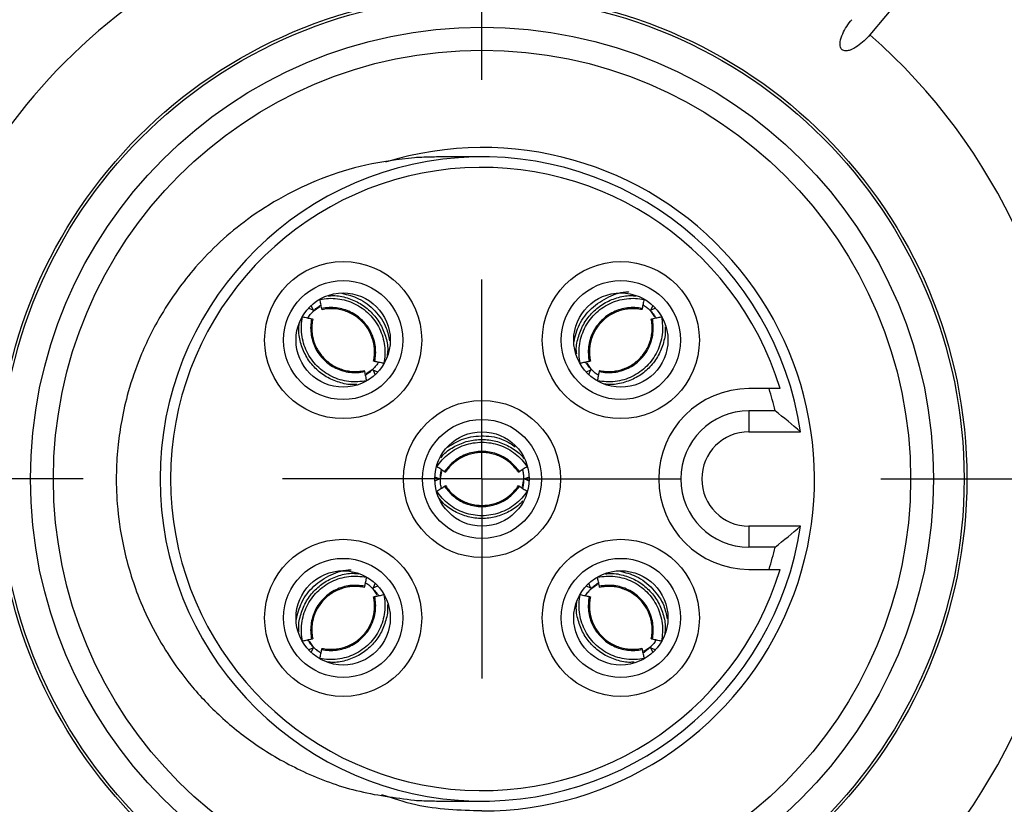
# Model space of a CAD drawing. Header units: millimetres. Extents: x 6 to 273, y 6 to 210.
# Tile 17 of 44: x 127 to 139, y 113 to 123. Entities that reach past the tile are written whole.
import ezdxf

# ---------------------------------------------------------------- set-up
doc = ezdxf.new("R2010")
doc.units = ezdxf.units.MM
doc.linetypes.add('SLD-Center', pattern=[19.05, 15.24, -1.27, 1.27, -1.27])
doc.layers.add('CENTER', color=40, linetype='SLD-Center')

# ---------------------------------------------------------------- blocks, each defined once
blk = doc.blocks.new('SW_CENTERMARKSYMBOL_0')
at = {"layer": 'CENTER', "color": 0}
for p, q in [((0, 5.08), (0, 7.9985)), ((0, 0), (0, 2.54)), ((-5.08, 0), (-7.9985, 0)), ((0, 0), (-2.54, 0)), ((0, 0), (0, -2.54)), ((0, 0), (2.54, 0)), ((5.08, 0), (7.9985, 0))]:
    blk.add_line(p, q, dxfattribs=at)

msp = doc.modelspace()

# ---------------------------------------------------------------- linework, layer by layer
for p, q in [((139.149, 124.78), (137.437, 122.739)), ((130.289, 119.261), (130.346, 119.238)), ((130.346, 119.238), (130.323, 119.294)), ((130.359, 119.232), (130.435, 119.283)), ((130.43, 119.291), (130.428, 119.289)), ((134.673, 119.294), (134.65, 119.238)), ((134.65, 119.238), (134.706, 119.261)), ((134.644, 119.225), (134.695, 119.148)), ((134.702, 119.153), (134.701, 119.156)), ((133.887, 118.483), (133.836, 118.559)), ((131.101, 118.475), (131.025, 118.425)), ((131.114, 118.47), (131.137, 118.413)), ((131.171, 118.446), (131.114, 118.47)), ((133.881, 118.47), (133.825, 118.446)), ((133.858, 118.413), (133.881, 118.47)), ((136.153, 118.236), (135.898, 118.236)), ((135.898, 117.954), (135.898, 117.686)), ((136.23, 117.954), (135.898, 117.954)), ((135.898, 117.686), (136.554, 117.686)), ((131.968, 117.092), (131.986, 117.181)), ((131.977, 117.183), (131.977, 117.18)), ((131.955, 117.086), (131.898, 117.11)), ((131.898, 117.062), (131.955, 117.086)), ((133.028, 117.08), (133.01, 116.991)), ((133.097, 117.11), (133.041, 117.086)), ((133.041, 117.086), (133.097, 117.062)), ((135.898, 116.486), (135.898, 116.218)), ((136.554, 116.486), (135.898, 116.486)), ((136.23, 116.218), (135.898, 116.218)), ((135.898, 115.936), (136.153, 115.936)), ((131.137, 115.759), (131.114, 115.702)), ((133.881, 115.702), (133.858, 115.759)), ((133.895, 115.697), (133.971, 115.747)), ((131.109, 115.689), (131.159, 115.613)), ((131.114, 115.702), (131.171, 115.726)), ((133.825, 115.726), (133.881, 115.702)), ((130.293, 115.019), (130.295, 115.016)), ((130.351, 114.947), (130.301, 115.023)), ((130.346, 114.934), (130.289, 114.911)), ((130.323, 114.878), (130.346, 114.934)), ((134.636, 114.94), (134.56, 114.889)), ((134.565, 114.881), (134.567, 114.883)), ((134.706, 114.911), (134.65, 114.934)), ((134.65, 114.934), (134.673, 114.878))]:
    msp.add_line(p, q)
for centre, radius in [((132.498, 117.086), 6.175), ((132.498, 117.086), 6.14), ((132.498, 117.086), 5.75), ((132.498, 117.086), 5.458), ((130.73, 118.854), 1), ((134.266, 118.854), 1), ((130.73, 118.854), 0.758), ((134.266, 118.854), 0.758), ((130.73, 118.854), 0.6), ((134.266, 118.854), 0.6), ((132.498, 117.086), 1), ((132.498, 117.086), 0.758), ((132.498, 117.086), 0.6), ((130.73, 115.318), 1), ((134.266, 115.318), 1), ((130.73, 115.318), 0.758), ((134.266, 115.318), 0.758), ((130.73, 115.318), 0.6), ((134.266, 115.318), 0.6)]:
    msp.add_circle(centre, radius)
for centre, radius, start, end in [((132.498, 117.086), 7.507, 107.8335, 252.1665), ((132.498, 117.086), 7.507, 311.145, 48.855), ((132.51, 117.083), 4.222, 269.8295, 107.098), ((132.498, 117.086), 4.1, 8.415, 351.585), ((132.498, 117.086), 3.966, 16.8557, 343.1443), ((135.898, 117.086), 1.15, 90, 270), ((132.498, 117.086), 3.832, 13.0909, 17.4636), ((135.898, 117.086), 0.868, 90, 270), ((135.898, 117.086), 0.6, 90, 270), ((132.498, 117.086), 3.832, 342.5364, 346.9091)]:
    msp.add_arc(centre, radius, start, end)
for points, knots in [([(137.437, 122.739), (137.391, 122.684), (137.34, 122.635), (137.251, 122.575), (137.22, 122.557), (137.17, 122.539), (137.152, 122.535), (137.116, 122.534), (137.097, 122.538), (137.069, 122.561), (137.062, 122.579), (137.056, 122.615), (137.057, 122.633), (137.065, 122.686), (137.078, 122.72), (137.121, 122.817), (137.161, 122.877), (137.207, 122.932)], [0, 0, 0, 0, 0.25, 0.25, 0.375, 0.375, 0.4375, 0.4375, 0.5, 0.5, 0.5625, 0.5625, 0.625, 0.625, 0.75, 0.75, 1, 1, 1, 1]), ([(131.64, 121.175), (131.431, 121.15), (131.026, 121.102), (130.294, 120.87), (129.535, 120.456), (128.865, 119.838), (128.425, 119.23), (128.153, 118.686), (127.996, 118.229), (127.909, 117.853), (127.859, 117.513), (127.836, 117.158), (127.847, 116.73), (127.923, 116.202), (128.114, 115.55), (128.42, 114.95), (128.793, 114.441), (129.175, 114.041), (129.654, 113.663), (130.232, 113.339), (130.903, 113.091), (131.39, 113.029), (131.64, 112.997)], [0, 0, 0, 0, 0.0512882, 0.0997932, 0.1869036, 0.2603982, 0.3208463, 0.3696702, 0.4084962, 0.4388196, 0.4639989, 0.4924924, 0.5257851, 0.5684197, 0.6227502, 0.6913373, 0.7318447, 0.7768009, 0.8263144, 0.8803006, 0.9384139, 1, 1, 1, 1]), ([(132.499, 121.186), (132.434, 121.186), (132.284, 121.186), (132.057, 121.186), (131.82, 121.184), (131.701, 121.178), (131.64, 121.175)], [0, 0, 0, 0, 0.180743, 0.418608, 0.699692, 1, 1, 1, 1]), ([(130.434, 119.37), (130.47, 119.378), (130.545, 119.388), (130.659, 119.383), (130.77, 119.36), (130.877, 119.319), (130.976, 119.261), (131.063, 119.187), (131.137, 119.099), (131.195, 119.001), (131.237, 118.894), (131.26, 118.782), (131.264, 118.669), (131.254, 118.594), (131.247, 118.558)], [0.0001792, 0.0001792, 0.0001792, 0.0001792, 0.0115826, 0.0231843, 0.0348021, 0.0464325, 0.0580714, 0.0697147, 0.081358, 0.0929969, 0.1046273, 0.1162451, 0.1278468, 0.1392502, 0.1392502, 0.1392502, 0.1392502]), ([(130.459, 119.255), (130.456, 119.265), (130.454, 119.275), (130.452, 119.285), (130.45, 119.294), (130.448, 119.304), (130.446, 119.314), (130.442, 119.333), (130.438, 119.351), (130.434, 119.37)], [0, 0, 0, 0, 0.0000425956, 0.0000425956, 0.0000425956, 0.0000851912, 0.0000851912, 0.0000851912, 0.0001677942, 0.0001677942, 0.0001677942, 0.0001677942]), ([(130.537, 119.415), (130.559, 119.417), (130.641, 119.426), (130.783, 119.395), (130.949, 119.326), (131.091, 119.214), (131.203, 119.073), (131.273, 118.907), (131.304, 118.762), (131.293, 118.677), (131.29, 118.652)], [0, 0, 0, 0, 0.054609, 0.20279, 0.350237, 0.496183, 0.643155, 0.790027, 0.937059, 1, 1, 1, 1]), ([(130.712, 119.45), (130.786, 119.432), (130.943, 119.392), (131.142, 119.233), (131.282, 119.042), (131.309, 118.899), (131.32, 118.844)], [0, 0, 0, 0, 0.247357, 0.526659, 0.816504, 1, 1, 1, 1]), ([(133.667, 118.829), (133.686, 118.905), (133.726, 119.064), (133.886, 119.269), (134.104, 119.41), (134.278, 119.471), (134.365, 119.466), (134.367, 119.465)], [0, 0, 0, 0, 0.229515, 0.481136, 0.742258, 0.99481, 1, 1, 1, 1]), ([(133.704, 118.675), (133.702, 118.692), (133.693, 118.769), (133.725, 118.906), (133.793, 119.073), (133.905, 119.215), (134.047, 119.327), (134.213, 119.396), (134.355, 119.427), (134.437, 119.417), (134.46, 119.415)], [0, 0, 0, 0, 0.043276, 0.194177, 0.344329, 0.492954, 0.642624, 0.792191, 0.941922, 1, 1, 1, 1]), ([(133.749, 118.558), (133.741, 118.594), (133.732, 118.669), (133.736, 118.782), (133.759, 118.894), (133.8, 119.001), (133.859, 119.099), (133.933, 119.187), (134.02, 119.261), (134.119, 119.319), (134.225, 119.36), (134.337, 119.383), (134.451, 119.388), (134.525, 119.378), (134.562, 119.37)], [0.0001792, 0.0001792, 0.0001792, 0.0001792, 0.0115826, 0.0231843, 0.0348021, 0.0464325, 0.0580714, 0.0697147, 0.081358, 0.0929969, 0.1046273, 0.1162451, 0.1278468, 0.1392502, 0.1392502, 0.1392502, 0.1392502]), ([(134.562, 119.37), (134.56, 119.361), (134.558, 119.351), (134.556, 119.341), (134.554, 119.331), (134.551, 119.322), (134.549, 119.312), (134.545, 119.293), (134.541, 119.274), (134.537, 119.255)], [0, 0, 0, 0, 0.0000425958, 0.0000425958, 0.0000425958, 0.0000851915, 0.0000851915, 0.0000851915, 0.0001677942, 0.0001677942, 0.0001677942, 0.0001677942]), ([(130.359, 119.232), (130.376, 119.248), (130.406, 119.275), (130.435, 119.293), (130.449, 119.301)], [0, 0, 0, 0, 0.546283, 1, 1, 1, 1]), ([(131.132, 118.582), (131.138, 118.612), (131.146, 118.674), (131.143, 118.768), (131.124, 118.861), (131.089, 118.949), (131.041, 119.031), (130.98, 119.103), (130.907, 119.165), (130.826, 119.213), (130.737, 119.247), (130.644, 119.266), (130.551, 119.27), (130.489, 119.262), (130.459, 119.255)], [0.0002249, 0.0002249, 0.0002249, 0.0002249, 0.0115826, 0.0231843, 0.0348022, 0.0464325, 0.0580714, 0.0697147, 0.081358, 0.0929969, 0.1046273, 0.1162451, 0.1278468, 0.1392046, 0.1392046, 0.1392046, 0.1392046]), ([(130.462, 119.242), (130.462, 119.242), (130.462, 119.242), (130.462, 119.243), (130.461, 119.244), (130.461, 119.246), (130.46, 119.249), (130.46, 119.251), (130.459, 119.253), (130.459, 119.255)], [0, 0, 0, 0, 0.00001130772, 0.00001130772, 0.00001130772, 0.00002861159, 0.00002861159, 0.00002861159, 0.00003978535, 0.00003978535, 0.00003978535, 0.00003978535]), ([(131.118, 118.586), (131.122, 118.61), (131.13, 118.658), (131.131, 118.732), (131.122, 118.805), (131.103, 118.876), (131.075, 118.944), (131.039, 119.008), (130.994, 119.066), (130.942, 119.118), (130.884, 119.163), (130.82, 119.199), (130.752, 119.227), (130.681, 119.246), (130.608, 119.254), (130.534, 119.254), (130.486, 119.246), (130.462, 119.241)], [0, 0, 0, 0, 0.066701, 0.133402, 0.200104, 0.266805, 0.333532, 0.400262, 0.466947, 0.533587, 0.600246, 0.666934, 0.7336, 0.8002, 0.866756, 0.933353, 1, 1, 1, 1]), ([(134.537, 119.255), (134.507, 119.262), (134.445, 119.27), (134.351, 119.266), (134.258, 119.247), (134.17, 119.213), (134.088, 119.165), (134.016, 119.103), (133.955, 119.031), (133.906, 118.949), (133.872, 118.861), (133.853, 118.768), (133.85, 118.674), (133.857, 118.612), (133.864, 118.582)], [0.0002249, 0.0002249, 0.0002249, 0.0002249, 0.0115826, 0.0231843, 0.0348022, 0.0464325, 0.0580714, 0.0697147, 0.081358, 0.0929969, 0.1046273, 0.1162451, 0.1278468, 0.1392046, 0.1392046, 0.1392046, 0.1392046]), ([(134.534, 119.242), (134.509, 119.246), (134.461, 119.254), (134.388, 119.254), (134.315, 119.245), (134.243, 119.227), (134.175, 119.199), (134.112, 119.163), (134.053, 119.118), (134.002, 119.066), (133.957, 119.008), (133.92, 118.944), (133.892, 118.876), (133.874, 118.805), (133.865, 118.732), (133.865, 118.658), (133.874, 118.61), (133.878, 118.586)], [0, 0, 0, 0, 0.066659, 0.133362, 0.200084, 0.266764, 0.333376, 0.399981, 0.466645, 0.533345, 0.600026, 0.666662, 0.733307, 0.799996, 0.866694, 0.933358, 1, 1, 1, 1]), ([(134.537, 119.255), (134.536, 119.253), (134.536, 119.251), (134.536, 119.249), (134.535, 119.246), (134.534, 119.244), (134.534, 119.243), (134.534, 119.242), (134.534, 119.242), (134.534, 119.242)], [0, 0, 0, 0, 0.00001113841, 0.00001113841, 0.00001113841, 0.0000284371, 0.0000284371, 0.0000284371, 0.00003979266, 0.00003979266, 0.00003979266, 0.00003979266]), ([(134.547, 119.302), (134.55, 119.301), (134.566, 119.291), (134.601, 119.266), (134.628, 119.24), (134.64, 119.229)], [0, 0, 0, 0, 0.105938, 0.6019, 1, 1, 1, 1]), ([(131.026, 118.337), (130.99, 118.33), (130.915, 118.32), (130.802, 118.324), (130.69, 118.347), (130.583, 118.388), (130.485, 118.447), (130.397, 118.521), (130.323, 118.608), (130.265, 118.707), (130.224, 118.813), (130.2, 118.925), (130.196, 119.039), (130.206, 119.113), (130.214, 119.15)], [0.0001792, 0.0001792, 0.0001792, 0.0001792, 0.0115826, 0.0231843, 0.0348021, 0.0464325, 0.0580714, 0.0697147, 0.081358, 0.0929969, 0.1046273, 0.1162451, 0.1278468, 0.1392502, 0.1392502, 0.1392502, 0.1392502]), ([(130.214, 119.15), (130.223, 119.148), (130.233, 119.146), (130.243, 119.144), (130.252, 119.142), (130.262, 119.14), (130.272, 119.138), (130.291, 119.133), (130.31, 119.129), (130.328, 119.125)], [0, 0, 0, 0, 0.0000425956, 0.0000425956, 0.0000425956, 0.0000851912, 0.0000851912, 0.0000851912, 0.0001677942, 0.0001677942, 0.0001677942, 0.0001677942]), ([(130.282, 119.135), (130.283, 119.138), (130.292, 119.154), (130.318, 119.189), (130.344, 119.216), (130.355, 119.229)], [0, 0, 0, 0, 0.105922, 0.601908, 1, 1, 1, 1]), ([(130.328, 119.125), (130.322, 119.095), (130.314, 119.033), (130.318, 118.939), (130.337, 118.847), (130.371, 118.758), (130.419, 118.677), (130.48, 118.604), (130.553, 118.543), (130.635, 118.494), (130.723, 118.46), (130.816, 118.441), (130.91, 118.438), (130.971, 118.446), (131.002, 118.452)], [0.0002249, 0.0002249, 0.0002249, 0.0002249, 0.0115826, 0.0231843, 0.0348022, 0.0464325, 0.0580714, 0.0697147, 0.081358, 0.0929969, 0.1046273, 0.1162451, 0.1278468, 0.1392046, 0.1392046, 0.1392046, 0.1392046]), ([(130.328, 119.125), (130.331, 119.125), (130.333, 119.124), (130.335, 119.124), (130.338, 119.123), (130.34, 119.122), (130.341, 119.122), (130.342, 119.122), (130.342, 119.122), (130.342, 119.122)], [0, 0, 0, 0, 0.00001113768, 0.00001113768, 0.00001113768, 0.00002843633, 0.00002843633, 0.00002843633, 0.00003979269, 0.00003979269, 0.00003979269, 0.00003979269]), ([(130.342, 119.122), (130.338, 119.098), (130.33, 119.049), (130.33, 118.976), (130.339, 118.903), (130.357, 118.832), (130.385, 118.764), (130.421, 118.7), (130.466, 118.642), (130.518, 118.59), (130.576, 118.545), (130.64, 118.508), (130.708, 118.481), (130.779, 118.462), (130.852, 118.453), (130.926, 118.453), (130.974, 118.462), (130.998, 118.466)], [0, 0, 0, 0, 0.066652, 0.133349, 0.200066, 0.266742, 0.333351, 0.399955, 0.466617, 0.533317, 0.599999, 0.666637, 0.733285, 0.799978, 0.866681, 0.933352, 1, 1, 1, 1]), ([(134.782, 119.15), (134.79, 119.113), (134.799, 119.039), (134.795, 118.925), (134.772, 118.813), (134.731, 118.707), (134.672, 118.608), (134.599, 118.521), (134.511, 118.447), (134.413, 118.388), (134.306, 118.347), (134.194, 118.324), (134.081, 118.32), (134.006, 118.33), (133.969, 118.337)], [0.0001792, 0.0001792, 0.0001792, 0.0001792, 0.0115826, 0.0231843, 0.0348021, 0.0464325, 0.0580714, 0.0697147, 0.081358, 0.0929969, 0.1046273, 0.1162451, 0.1278468, 0.1392502, 0.1392502, 0.1392502, 0.1392502]), ([(133.994, 118.452), (134.024, 118.446), (134.086, 118.438), (134.18, 118.441), (134.273, 118.46), (134.361, 118.494), (134.443, 118.543), (134.515, 118.604), (134.577, 118.677), (134.625, 118.758), (134.659, 118.847), (134.678, 118.939), (134.682, 119.033), (134.674, 119.095), (134.667, 119.125)], [0.0002249, 0.0002249, 0.0002249, 0.0002249, 0.0115826, 0.0231843, 0.0348022, 0.0464325, 0.0580714, 0.0697147, 0.081358, 0.0929969, 0.1046273, 0.1162451, 0.1278468, 0.1392046, 0.1392046, 0.1392046, 0.1392046]), ([(133.998, 118.466), (134.022, 118.462), (134.07, 118.453), (134.144, 118.453), (134.217, 118.462), (134.288, 118.481), (134.356, 118.508), (134.42, 118.545), (134.478, 118.59), (134.53, 118.642), (134.574, 118.7), (134.611, 118.764), (134.639, 118.832), (134.657, 118.903), (134.666, 118.976), (134.666, 119.049), (134.657, 119.098), (134.653, 119.122)], [0, 0, 0, 0, 0.0667, 0.133402, 0.200104, 0.266805, 0.333532, 0.400261, 0.466947, 0.533586, 0.600246, 0.666934, 0.7336, 0.8002, 0.866756, 0.933353, 1, 1, 1, 1]), ([(134.644, 119.225), (134.659, 119.208), (134.687, 119.178), (134.705, 119.148), (134.713, 119.135)], [0, 0, 0, 0, 0.5463, 1, 1, 1, 1]), ([(134.654, 119.122), (134.653, 119.122), (134.654, 119.122), (134.655, 119.122), (134.656, 119.122), (134.658, 119.123), (134.661, 119.124), (134.663, 119.124), (134.665, 119.125), (134.667, 119.125)], [0, 0, 0, 0, 0.00001130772, 0.00001130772, 0.00001130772, 0.00002861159, 0.00002861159, 0.00002861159, 0.00003978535, 0.00003978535, 0.00003978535, 0.00003978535]), ([(134.667, 119.125), (134.677, 119.127), (134.687, 119.129), (134.696, 119.132), (134.706, 119.134), (134.716, 119.136), (134.726, 119.138), (134.744, 119.142), (134.763, 119.146), (134.782, 119.15)], [0, 0, 0, 0, 0.0000425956, 0.0000425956, 0.0000425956, 0.0000851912, 0.0000851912, 0.0000851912, 0.0001677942, 0.0001677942, 0.0001677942, 0.0001677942]), ([(130.901, 118.291), (130.886, 118.289), (130.811, 118.281), (130.677, 118.312), (130.511, 118.38), (130.37, 118.492), (130.258, 118.634), (130.189, 118.801), (130.157, 118.951), (130.168, 119.041), (130.171, 119.072)], [0, 0, 0, 0, 0.037171, 0.185235, 0.332499, 0.480724, 0.627069, 0.775759, 0.924566, 1, 1, 1, 1]), ([(134.829, 119.023), (134.83, 119.009), (134.838, 118.935), (134.808, 118.801), (134.739, 118.635), (134.627, 118.493), (134.485, 118.381), (134.318, 118.313), (134.171, 118.281), (134.083, 118.291), (134.056, 118.294)], [0, 0, 0, 0, 0.036384, 0.185577, 0.333966, 0.483321, 0.630782, 0.780607, 0.93055, 1, 1, 1, 1]), ([(131.179, 118.572), (131.177, 118.569), (131.168, 118.553), (131.142, 118.519), (131.116, 118.491), (131.105, 118.479)], [0, 0, 0, 0, 0.105928, 0.601906, 1, 1, 1, 1]), ([(131.132, 118.582), (131.129, 118.583), (131.127, 118.583), (131.125, 118.584), (131.122, 118.585), (131.12, 118.585), (131.119, 118.585), (131.118, 118.586), (131.118, 118.586), (131.118, 118.586)], [0, 0, 0, 0, 0.00001113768, 0.00001113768, 0.00001113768, 0.00002843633, 0.00002843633, 0.00002843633, 0.00003979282, 0.00003979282, 0.00003979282, 0.00003979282]), ([(131.247, 118.558), (131.237, 118.56), (131.227, 118.562), (131.217, 118.564), (131.208, 118.566), (131.198, 118.568), (131.188, 118.57), (131.169, 118.574), (131.151, 118.578), (131.132, 118.582)], [0, 0, 0, 0, 0.0000425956, 0.0000425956, 0.0000425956, 0.0000851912, 0.0000851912, 0.0000851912, 0.0001677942, 0.0001677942, 0.0001677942, 0.0001677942]), ([(133.864, 118.582), (133.854, 118.58), (133.844, 118.578), (133.835, 118.576), (133.825, 118.574), (133.815, 118.572), (133.806, 118.57), (133.787, 118.566), (133.768, 118.562), (133.749, 118.558)], [0, 0, 0, 0, 0.0000425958, 0.0000425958, 0.0000425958, 0.0000851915, 0.0000851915, 0.0000851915, 0.0001677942, 0.0001677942, 0.0001677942, 0.0001677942]), ([(133.887, 118.483), (133.872, 118.5), (133.844, 118.53), (133.826, 118.559), (133.818, 118.572)], [0, 0, 0, 0, 0.547044, 1, 1, 1, 1]), ([(133.878, 118.586), (133.878, 118.586), (133.877, 118.586), (133.877, 118.585), (133.876, 118.585), (133.874, 118.585), (133.871, 118.584), (133.869, 118.583), (133.866, 118.583), (133.864, 118.582)], [0, 0, 0, 0, 0.00001113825, 0.00001113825, 0.00001113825, 0.00002844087, 0.00002844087, 0.00002844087, 0.00003979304, 0.00003979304, 0.00003979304, 0.00003979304]), ([(130.998, 118.466), (130.998, 118.466), (130.998, 118.466), (130.998, 118.465), (130.999, 118.464), (130.999, 118.462), (131, 118.459), (131, 118.457), (131.001, 118.455), (131.002, 118.452)], [0, 0, 0, 0, 0.00001113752, 0.00001113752, 0.00001113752, 0.00002844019, 0.00002844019, 0.00002844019, 0.00003979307, 0.00003979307, 0.00003979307, 0.00003979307]), ([(131.002, 118.452), (131.004, 118.442), (131.006, 118.433), (131.008, 118.423), (131.01, 118.413), (131.012, 118.404), (131.014, 118.394), (131.018, 118.375), (131.022, 118.356), (131.026, 118.337)], [0, 0, 0, 0, 0.0000425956, 0.0000425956, 0.0000425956, 0.0000851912, 0.0000851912, 0.0000851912, 0.0001677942, 0.0001677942, 0.0001677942, 0.0001677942]), ([(131.101, 118.475), (131.084, 118.46), (131.054, 118.432), (131.025, 118.414), (131.012, 118.406)], [0, 0, 0, 0, 0.5470347, 1, 1, 1, 1]), ([(133.984, 118.405), (133.981, 118.407), (133.965, 118.416), (133.931, 118.441), (133.903, 118.467), (133.891, 118.479)], [0, 0, 0, 0, 0.105941, 0.6019, 1, 1, 1, 1]), ([(133.969, 118.337), (133.971, 118.347), (133.974, 118.357), (133.976, 118.366), (133.978, 118.376), (133.98, 118.386), (133.982, 118.396), (133.986, 118.414), (133.99, 118.433), (133.994, 118.452)], [0, 0, 0, 0, 0.0000425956, 0.0000425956, 0.0000425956, 0.0000851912, 0.0000851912, 0.0000851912, 0.0001677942, 0.0001677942, 0.0001677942, 0.0001677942]), ([(133.994, 118.452), (133.995, 118.455), (133.995, 118.457), (133.996, 118.459), (133.996, 118.462), (133.997, 118.464), (133.997, 118.465), (133.997, 118.466), (133.998, 118.466), (133.998, 118.466)], [0, 0, 0, 0, 0.00001113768, 0.00001113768, 0.00001113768, 0.00002843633, 0.00002843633, 0.00002843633, 0.00003979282, 0.00003979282, 0.00003979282, 0.00003979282]), ([(132.06, 117.493), (132.127, 117.533), (132.267, 117.617), (132.521, 117.646), (132.754, 117.609), (132.874, 117.528), (132.92, 117.497)], [0, 0, 0, 0, 0.250702, 0.529673, 0.819178, 1, 1, 1, 1]), ([(131.923, 117.242), (131.944, 117.273), (131.99, 117.333), (132.073, 117.41), (132.168, 117.473), (132.273, 117.519), (132.384, 117.547), (132.498, 117.557), (132.612, 117.547), (132.723, 117.519), (132.827, 117.473), (132.923, 117.41), (133.006, 117.333), (133.052, 117.273), (133.072, 117.242)], [0.0001792, 0.0001792, 0.0001792, 0.0001792, 0.0115826, 0.0231843, 0.0348021, 0.0464325, 0.0580714, 0.0697147, 0.081358, 0.0929969, 0.1046273, 0.1162451, 0.1278468, 0.1392502, 0.1392502, 0.1392502, 0.1392502]), ([(131.972, 117.354), (131.983, 117.369), (132.032, 117.431), (132.152, 117.507), (132.318, 117.575), (132.497, 117.596), (132.677, 117.575), (132.843, 117.506), (132.967, 117.427), (133.02, 117.361), (133.035, 117.342)], [0, 0, 0, 0, 0.047142, 0.196102, 0.344259, 0.49338, 0.640611, 0.790201, 0.93991, 1, 1, 1, 1]), ([(132.974, 117.178), (132.957, 117.204), (132.919, 117.253), (132.85, 117.317), (132.771, 117.369), (132.684, 117.408), (132.592, 117.431), (132.498, 117.439), (132.403, 117.431), (132.311, 117.408), (132.225, 117.369), (132.146, 117.317), (132.077, 117.253), (132.039, 117.204), (132.022, 117.178)], [0.0002249, 0.0002249, 0.0002249, 0.0002249, 0.0115826, 0.0231843, 0.0348022, 0.0464325, 0.0580714, 0.0697147, 0.081358, 0.0929969, 0.1046273, 0.1162451, 0.1278468, 0.1392046, 0.1392046, 0.1392046, 0.1392046]), ([(132.962, 117.171), (132.947, 117.191), (132.919, 117.231), (132.867, 117.283), (132.809, 117.328), (132.746, 117.366), (132.678, 117.394), (132.607, 117.413), (132.534, 117.423), (132.461, 117.423), (132.388, 117.413), (132.317, 117.394), (132.249, 117.365), (132.186, 117.328), (132.128, 117.283), (132.077, 117.231), (132.048, 117.191), (132.034, 117.171)], [0, 0, 0, 0, 0.0667, 0.133402, 0.200104, 0.266805, 0.333532, 0.400261, 0.466947, 0.533586, 0.600246, 0.666934, 0.7336, 0.8002, 0.866756, 0.933353, 1, 1, 1, 1]), ([(132.022, 117.178), (132.013, 117.183), (132.005, 117.189), (131.997, 117.194), (131.988, 117.2), (131.98, 117.205), (131.972, 117.21), (131.955, 117.221), (131.939, 117.231), (131.923, 117.242)], [0, 0, 0, 0, 0.0000425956, 0.0000425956, 0.0000425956, 0.0000851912, 0.0000851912, 0.0000851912, 0.0001677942, 0.0001677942, 0.0001677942, 0.0001677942]), ([(133.072, 117.242), (133.064, 117.236), (133.056, 117.231), (133.048, 117.226), (133.039, 117.22), (133.031, 117.215), (133.023, 117.209), (133.006, 117.199), (132.99, 117.188), (132.974, 117.178)], [0, 0, 0, 0, 0.0000425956, 0.0000425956, 0.0000425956, 0.0000851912, 0.0000851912, 0.0000851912, 0.0001677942, 0.0001677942, 0.0001677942, 0.0001677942]), ([(131.968, 117.092), (131.969, 117.114), (131.971, 117.155), (131.979, 117.188), (131.982, 117.203)], [0, 0, 0, 0, 0.546296, 1, 1, 1, 1]), ([(132.034, 117.171), (132.034, 117.171), (132.034, 117.171), (132.033, 117.171), (132.032, 117.172), (132.03, 117.173), (132.028, 117.174), (132.026, 117.175), (132.024, 117.177), (132.022, 117.178)], [0, 0, 0, 0, 0.00001130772, 0.00001130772, 0.00001130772, 0.00002861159, 0.00002861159, 0.00002861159, 0.00003978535, 0.00003978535, 0.00003978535, 0.00003978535]), ([(132.974, 117.178), (132.972, 117.177), (132.97, 117.175), (132.968, 117.174), (132.966, 117.173), (132.964, 117.172), (132.963, 117.171), (132.962, 117.171), (132.962, 117.171), (132.962, 117.171)], [0, 0, 0, 0, 0.00001113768, 0.00001113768, 0.00001113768, 0.00002843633, 0.00002843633, 0.00002843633, 0.00003979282, 0.00003979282, 0.00003979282, 0.00003979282]), ([(133.014, 117.204), (133.015, 117.201), (133.02, 117.183), (133.026, 117.141), (133.027, 117.103), (133.028, 117.086)], [0, 0, 0, 0, 0.105941, 0.601899, 1, 1, 1, 1]), ([(131.923, 116.93), (131.932, 116.936), (131.94, 116.941), (131.948, 116.946), (131.957, 116.952), (131.965, 116.957), (131.973, 116.963), (131.989, 116.973), (132.006, 116.984), (132.022, 116.994)], [0, 0, 0, 0, 0.0000425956, 0.0000425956, 0.0000425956, 0.0000851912, 0.0000851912, 0.0000851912, 0.0001677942, 0.0001677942, 0.0001677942, 0.0001677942]), ([(131.982, 116.968), (131.981, 116.971), (131.976, 116.989), (131.969, 117.031), (131.968, 117.069), (131.968, 117.086)], [0, 0, 0, 0, 0.105932, 0.601895, 1, 1, 1, 1]), ([(132.022, 116.994), (132.024, 116.995), (132.026, 116.996), (132.028, 116.997), (132.03, 116.999), (132.032, 117), (132.033, 117.001), (132.034, 117.001), (132.034, 117.001), (132.034, 117.001)], [0, 0, 0, 0, 0.00001113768, 0.00001113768, 0.00001113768, 0.00002843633, 0.00002843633, 0.00002843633, 0.00003979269, 0.00003979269, 0.00003979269, 0.00003979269]), ([(132.022, 116.994), (132.039, 116.968), (132.077, 116.919), (132.146, 116.855), (132.225, 116.803), (132.311, 116.764), (132.403, 116.741), (132.498, 116.733), (132.592, 116.741), (132.684, 116.764), (132.771, 116.803), (132.85, 116.855), (132.919, 116.919), (132.957, 116.968), (132.974, 116.994)], [0.0002249, 0.0002249, 0.0002249, 0.0002249, 0.0115826, 0.0231843, 0.0348022, 0.0464325, 0.0580714, 0.0697147, 0.081358, 0.0929969, 0.1046273, 0.1162451, 0.1278468, 0.1392046, 0.1392046, 0.1392046, 0.1392046]), ([(132.034, 117.001), (132.048, 116.981), (132.076, 116.941), (132.129, 116.889), (132.186, 116.844), (132.25, 116.807), (132.317, 116.778), (132.388, 116.759), (132.461, 116.749), (132.535, 116.749), (132.607, 116.759), (132.678, 116.778), (132.746, 116.806), (132.81, 116.844), (132.867, 116.889), (132.919, 116.941), (132.947, 116.981), (132.961, 117.001)], [0, 0, 0, 0, 0.066652, 0.133349, 0.200065, 0.266741, 0.333351, 0.399954, 0.466617, 0.533317, 0.599998, 0.666637, 0.733285, 0.799978, 0.866681, 0.933351, 1, 1, 1, 1]), ([(132.962, 117.001), (132.962, 117.001), (132.962, 117.001), (132.963, 117.001), (132.964, 117), (132.965, 116.999), (132.968, 116.998), (132.97, 116.997), (132.972, 116.995), (132.974, 116.994)], [0, 0, 0, 0, 0.00001113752, 0.00001113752, 0.00001113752, 0.00002844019, 0.00002844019, 0.00002844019, 0.00003979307, 0.00003979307, 0.00003979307, 0.00003979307]), ([(132.974, 116.994), (132.982, 116.989), (132.991, 116.983), (132.999, 116.978), (133.007, 116.972), (133.016, 116.967), (133.024, 116.962), (133.04, 116.951), (133.056, 116.941), (133.072, 116.93)], [0, 0, 0, 0, 0.0000425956, 0.0000425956, 0.0000425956, 0.0000851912, 0.0000851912, 0.0000851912, 0.0001677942, 0.0001677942, 0.0001677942, 0.0001677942]), ([(133.028, 117.08), (133.027, 117.058), (133.025, 117.017), (133.017, 116.984), (133.014, 116.968)], [0, 0, 0, 0, 0.547047, 1, 1, 1, 1]), ([(133.072, 116.93), (133.052, 116.899), (133.006, 116.839), (132.923, 116.762), (132.827, 116.699), (132.723, 116.653), (132.612, 116.625), (132.498, 116.615), (132.384, 116.625), (132.273, 116.653), (132.168, 116.699), (132.073, 116.762), (131.99, 116.839), (131.944, 116.899), (131.923, 116.93)], [0.0001792, 0.0001792, 0.0001792, 0.0001792, 0.0115826, 0.0231843, 0.0348021, 0.0464325, 0.0580714, 0.0697147, 0.081358, 0.0929969, 0.1046273, 0.1162451, 0.1278468, 0.1392502, 0.1392502, 0.1392502, 0.1392502]), ([(133.017, 116.809), (133.007, 116.798), (132.96, 116.739), (132.843, 116.667), (132.677, 116.597), (132.497, 116.576), (132.318, 116.597), (132.152, 116.665), (132.025, 116.748), (131.97, 116.818), (131.951, 116.841)], [0, 0, 0, 0, 0.0367, 0.186189, 0.334937, 0.482172, 0.630442, 0.77861, 0.92694, 1, 1, 1, 1]), ([(130.132, 115.293), (130.151, 115.369), (130.19, 115.529), (130.35, 115.734), (130.568, 115.874), (130.742, 115.935), (130.83, 115.93), (130.831, 115.93)], [0, 0, 0, 0, 0.229515, 0.481136, 0.742258, 0.99481, 1, 1, 1, 1]), ([(130.168, 115.14), (130.166, 115.157), (130.158, 115.234), (130.189, 115.371), (130.257, 115.537), (130.369, 115.679), (130.511, 115.791), (130.677, 115.861), (130.819, 115.892), (130.902, 115.882), (130.925, 115.879)], [0, 0, 0, 0, 0.043276, 0.194177, 0.344329, 0.492954, 0.642624, 0.792191, 0.941922, 1, 1, 1, 1]), ([(134.072, 115.879), (134.094, 115.881), (134.176, 115.891), (134.318, 115.859), (134.485, 115.791), (134.627, 115.679), (134.739, 115.537), (134.808, 115.371), (134.839, 115.227), (134.829, 115.142), (134.826, 115.116)], [0, 0, 0, 0, 0.054609, 0.20279, 0.350236, 0.496183, 0.643155, 0.790027, 0.937059, 1, 1, 1, 1]), ([(134.247, 115.915), (134.321, 115.896), (134.48, 115.857), (134.677, 115.697), (134.817, 115.505), (134.844, 115.363), (134.855, 115.305)], [0, 0, 0, 0, 0.244817, 0.529848, 0.809584, 1, 1, 1, 1]), ([(130.214, 115.022), (130.206, 115.059), (130.196, 115.133), (130.2, 115.247), (130.224, 115.359), (130.265, 115.465), (130.323, 115.564), (130.397, 115.651), (130.485, 115.725), (130.583, 115.784), (130.69, 115.825), (130.802, 115.848), (130.915, 115.852), (130.99, 115.842), (131.026, 115.835)], [0.0001792, 0.0001792, 0.0001792, 0.0001792, 0.0115826, 0.0231843, 0.0348021, 0.0464325, 0.0580714, 0.0697147, 0.081358, 0.0929969, 0.1046273, 0.1162451, 0.1278468, 0.1392502, 0.1392502, 0.1392502, 0.1392502]), ([(131.002, 115.72), (130.971, 115.726), (130.91, 115.734), (130.816, 115.731), (130.723, 115.712), (130.635, 115.678), (130.553, 115.629), (130.48, 115.568), (130.419, 115.495), (130.371, 115.414), (130.337, 115.325), (130.318, 115.233), (130.314, 115.139), (130.322, 115.077), (130.328, 115.047)], [0.0002249, 0.0002249, 0.0002249, 0.0002249, 0.0115826, 0.0231843, 0.0348022, 0.0464325, 0.0580714, 0.0697147, 0.081358, 0.0929969, 0.1046273, 0.1162451, 0.1278468, 0.1392046, 0.1392046, 0.1392046, 0.1392046]), ([(131.026, 115.835), (131.024, 115.825), (131.022, 115.815), (131.02, 115.806), (131.018, 115.796), (131.016, 115.786), (131.014, 115.776), (131.01, 115.758), (131.006, 115.739), (131.002, 115.72)], [0, 0, 0, 0, 0.0000425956, 0.0000425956, 0.0000425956, 0.0000851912, 0.0000851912, 0.0000851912, 0.0001677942, 0.0001677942, 0.0001677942, 0.0001677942]), ([(131.012, 115.767), (131.015, 115.765), (131.031, 115.756), (131.065, 115.731), (131.093, 115.705), (131.105, 115.693)], [0, 0, 0, 0, 0.105938, 0.601901, 1, 1, 1, 1]), ([(133.895, 115.697), (133.911, 115.712), (133.942, 115.74), (133.971, 115.758), (133.984, 115.766)], [0, 0, 0, 0, 0.5470545, 1, 1, 1, 1]), ([(133.969, 115.835), (134.006, 115.842), (134.081, 115.852), (134.194, 115.848), (134.306, 115.825), (134.413, 115.784), (134.511, 115.725), (134.599, 115.651), (134.672, 115.564), (134.731, 115.465), (134.772, 115.359), (134.795, 115.247), (134.799, 115.133), (134.79, 115.059), (134.782, 115.022)], [0.0001792, 0.0001792, 0.0001792, 0.0001792, 0.0115826, 0.0231843, 0.0348021, 0.0464325, 0.0580714, 0.0697147, 0.081358, 0.0929969, 0.1046273, 0.1162451, 0.1278468, 0.1392502, 0.1392502, 0.1392502, 0.1392502]), ([(133.994, 115.72), (133.992, 115.73), (133.99, 115.739), (133.988, 115.749), (133.986, 115.759), (133.984, 115.768), (133.981, 115.778), (133.977, 115.797), (133.973, 115.816), (133.969, 115.835)], [0, 0, 0, 0, 0.0000425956, 0.0000425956, 0.0000425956, 0.0000851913, 0.0000851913, 0.0000851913, 0.0001677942, 0.0001677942, 0.0001677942, 0.0001677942]), ([(134.667, 115.047), (134.674, 115.077), (134.682, 115.139), (134.678, 115.233), (134.659, 115.325), (134.625, 115.414), (134.577, 115.495), (134.515, 115.568), (134.443, 115.629), (134.361, 115.678), (134.273, 115.712), (134.18, 115.731), (134.086, 115.734), (134.024, 115.726), (133.994, 115.72)], [0.0002249, 0.0002249, 0.0002249, 0.0002249, 0.0115826, 0.0231843, 0.0348022, 0.0464325, 0.0580714, 0.0697147, 0.081358, 0.0929969, 0.1046273, 0.1162451, 0.1278468, 0.1392046, 0.1392046, 0.1392046, 0.1392046]), ([(130.998, 115.706), (130.974, 115.71), (130.926, 115.719), (130.852, 115.719), (130.779, 115.71), (130.708, 115.691), (130.64, 115.664), (130.576, 115.627), (130.517, 115.582), (130.466, 115.53), (130.421, 115.472), (130.385, 115.408), (130.357, 115.34), (130.338, 115.269), (130.329, 115.196), (130.33, 115.123), (130.338, 115.074), (130.342, 115.05)], [0, 0, 0, 0, 0.0667, 0.133402, 0.200104, 0.266805, 0.333532, 0.400261, 0.466947, 0.533586, 0.600246, 0.666934, 0.7336, 0.8002, 0.866756, 0.933353, 1, 1, 1, 1]), ([(131.247, 115.614), (131.254, 115.578), (131.264, 115.503), (131.26, 115.39), (131.237, 115.278), (131.195, 115.171), (131.137, 115.073), (131.063, 114.985), (130.976, 114.911), (130.877, 114.853), (130.77, 114.812), (130.659, 114.789), (130.545, 114.784), (130.47, 114.794), (130.434, 114.802)], [0.0001792, 0.0001792, 0.0001792, 0.0001792, 0.0115826, 0.0231843, 0.0348021, 0.0464325, 0.0580714, 0.0697147, 0.081358, 0.0929969, 0.1046273, 0.1162451, 0.1278468, 0.1392502, 0.1392502, 0.1392502, 0.1392502]), ([(131.002, 115.72), (131.001, 115.717), (131, 115.715), (131, 115.713), (130.999, 115.71), (130.999, 115.708), (130.998, 115.707), (130.998, 115.706), (130.998, 115.706), (130.998, 115.706)], [0, 0, 0, 0, 0.00001113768, 0.00001113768, 0.00001113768, 0.00002843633, 0.00002843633, 0.00002843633, 0.00003979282, 0.00003979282, 0.00003979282, 0.00003979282]), ([(131.109, 115.689), (131.124, 115.672), (131.152, 115.642), (131.17, 115.613), (131.178, 115.6)], [0, 0, 0, 0, 0.547046, 1, 1, 1, 1]), ([(131.132, 115.59), (131.142, 115.592), (131.151, 115.594), (131.161, 115.596), (131.171, 115.598), (131.18, 115.6), (131.19, 115.602), (131.209, 115.606), (131.228, 115.61), (131.247, 115.614)], [0, 0, 0, 0, 0.0000425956, 0.0000425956, 0.0000425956, 0.0000851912, 0.0000851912, 0.0000851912, 0.0001677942, 0.0001677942, 0.0001677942, 0.0001677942]), ([(134.562, 114.802), (134.525, 114.794), (134.451, 114.784), (134.337, 114.789), (134.225, 114.812), (134.119, 114.853), (134.02, 114.911), (133.933, 114.985), (133.859, 115.073), (133.8, 115.171), (133.759, 115.278), (133.736, 115.39), (133.732, 115.503), (133.741, 115.578), (133.749, 115.614)], [0.0001792, 0.0001792, 0.0001792, 0.0001792, 0.0115826, 0.0231843, 0.0348021, 0.0464325, 0.0580714, 0.0697147, 0.081358, 0.0929969, 0.1046273, 0.1162451, 0.1278468, 0.1392502, 0.1392502, 0.1392502, 0.1392502]), ([(133.749, 115.614), (133.759, 115.612), (133.769, 115.61), (133.778, 115.608), (133.788, 115.606), (133.798, 115.604), (133.807, 115.602), (133.826, 115.598), (133.845, 115.594), (133.864, 115.59)], [0, 0, 0, 0, 0.0000425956, 0.0000425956, 0.0000425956, 0.0000851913, 0.0000851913, 0.0000851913, 0.0001677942, 0.0001677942, 0.0001677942, 0.0001677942]), ([(133.817, 115.6), (133.819, 115.603), (133.828, 115.619), (133.853, 115.653), (133.879, 115.681), (133.891, 115.693)], [0, 0, 0, 0, 0.105951, 0.601895, 1, 1, 1, 1]), ([(133.998, 115.706), (133.998, 115.706), (133.997, 115.706), (133.997, 115.707), (133.997, 115.708), (133.996, 115.71), (133.996, 115.713), (133.995, 115.715), (133.995, 115.717), (133.994, 115.72)], [0, 0, 0, 0, 0.00001113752, 0.00001113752, 0.00001113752, 0.00002844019, 0.00002844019, 0.00002844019, 0.00003979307, 0.00003979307, 0.00003979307, 0.00003979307]), ([(134.654, 115.05), (134.658, 115.074), (134.666, 115.123), (134.666, 115.196), (134.657, 115.269), (134.639, 115.34), (134.611, 115.408), (134.574, 115.472), (134.53, 115.53), (134.478, 115.582), (134.419, 115.627), (134.356, 115.664), (134.288, 115.691), (134.217, 115.71), (134.144, 115.719), (134.07, 115.719), (134.022, 115.71), (133.998, 115.706)], [0, 0, 0, 0, 0.066652, 0.133349, 0.200065, 0.266741, 0.33335, 0.399954, 0.466616, 0.533316, 0.599998, 0.666636, 0.733284, 0.799978, 0.866681, 0.933351, 1, 1, 1, 1]), ([(130.459, 114.916), (130.489, 114.91), (130.551, 114.902), (130.644, 114.906), (130.737, 114.925), (130.826, 114.959), (130.907, 115.007), (130.98, 115.069), (131.041, 115.141), (131.089, 115.223), (131.124, 115.311), (131.143, 115.404), (131.146, 115.498), (131.138, 115.56), (131.132, 115.59)], [0.0002249, 0.0002249, 0.0002249, 0.0002249, 0.0115826, 0.0231843, 0.0348022, 0.0464325, 0.0580714, 0.0697147, 0.081358, 0.0929969, 0.1046273, 0.1162451, 0.1278468, 0.1392046, 0.1392046, 0.1392046, 0.1392046]), ([(130.462, 114.93), (130.486, 114.926), (130.534, 114.918), (130.608, 114.918), (130.681, 114.927), (130.752, 114.945), (130.82, 114.973), (130.884, 115.009), (130.942, 115.054), (130.994, 115.106), (131.039, 115.164), (131.076, 115.228), (131.103, 115.296), (131.122, 115.367), (131.131, 115.44), (131.13, 115.514), (131.122, 115.562), (131.118, 115.586)], [0, 0, 0, 0, 0.066652, 0.133349, 0.200065, 0.266741, 0.333351, 0.399954, 0.466617, 0.533317, 0.599998, 0.666637, 0.733285, 0.799978, 0.866681, 0.933351, 1, 1, 1, 1]), ([(131.293, 115.489), (131.294, 115.474), (131.302, 115.4), (131.271, 115.266), (131.203, 115.099), (131.091, 114.957), (130.949, 114.845), (130.783, 114.776), (130.636, 114.744), (130.549, 114.755), (130.521, 114.759)], [0, 0, 0, 0, 0.0365593, 0.1865782, 0.3358536, 0.4836099, 0.6324052, 0.7810986, 0.9299545, 1, 1, 1, 1]), ([(131.118, 115.586), (131.118, 115.586), (131.118, 115.586), (131.119, 115.587), (131.12, 115.587), (131.122, 115.587), (131.125, 115.588), (131.127, 115.589), (131.129, 115.589), (131.132, 115.59)], [0, 0, 0, 0, 0.00001113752, 0.00001113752, 0.00001113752, 0.00002844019, 0.00002844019, 0.00002844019, 0.00003979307, 0.00003979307, 0.00003979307, 0.00003979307]), ([(134.436, 114.755), (134.421, 114.754), (134.347, 114.746), (134.213, 114.776), (134.047, 114.845), (133.905, 114.957), (133.793, 115.099), (133.724, 115.265), (133.692, 115.415), (133.703, 115.506), (133.707, 115.536)], [0, 0, 0, 0, 0.0371711, 0.1852347, 0.3324994, 0.4807235, 0.6270686, 0.7757586, 0.9245663, 1, 1, 1, 1]), ([(133.864, 115.59), (133.857, 115.56), (133.85, 115.498), (133.853, 115.404), (133.872, 115.311), (133.906, 115.223), (133.955, 115.141), (134.016, 115.069), (134.088, 115.007), (134.17, 114.959), (134.258, 114.925), (134.351, 114.906), (134.445, 114.902), (134.507, 114.91), (134.537, 114.916)], [0.0002249, 0.0002249, 0.0002249, 0.0002249, 0.0115826, 0.0231843, 0.0348022, 0.0464325, 0.0580714, 0.0697147, 0.081358, 0.0929969, 0.1046273, 0.1162451, 0.1278468, 0.1392046, 0.1392046, 0.1392046, 0.1392046]), ([(133.864, 115.59), (133.866, 115.589), (133.869, 115.589), (133.871, 115.588), (133.873, 115.587), (133.876, 115.587), (133.877, 115.587), (133.877, 115.586), (133.878, 115.586), (133.878, 115.586)], [0, 0, 0, 0, 0.00001113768, 0.00001113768, 0.00001113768, 0.00002843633, 0.00002843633, 0.00002843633, 0.00003979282, 0.00003979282, 0.00003979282, 0.00003979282]), ([(133.878, 115.586), (133.874, 115.562), (133.865, 115.514), (133.865, 115.44), (133.874, 115.367), (133.892, 115.296), (133.92, 115.228), (133.957, 115.164), (134.001, 115.106), (134.053, 115.054), (134.112, 115.009), (134.176, 114.973), (134.244, 114.945), (134.315, 114.926), (134.388, 114.918), (134.461, 114.918), (134.509, 114.926), (134.533, 114.931)], [0, 0, 0, 0, 0.0667, 0.133401, 0.200103, 0.266805, 0.333531, 0.400261, 0.466946, 0.533586, 0.600245, 0.666933, 0.7336, 0.8002, 0.866756, 0.933353, 1, 1, 1, 1]), ([(130.328, 115.047), (130.319, 115.045), (130.309, 115.042), (130.299, 115.04), (130.29, 115.038), (130.28, 115.036), (130.27, 115.034), (130.251, 115.03), (130.232, 115.026), (130.214, 115.022)], [0, 0, 0, 0, 0.0000425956, 0.0000425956, 0.0000425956, 0.0000851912, 0.0000851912, 0.0000851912, 0.0001677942, 0.0001677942, 0.0001677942, 0.0001677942]), ([(130.351, 114.947), (130.336, 114.964), (130.309, 114.994), (130.291, 115.024), (130.282, 115.037)], [0, 0, 0, 0, 0.546298, 1, 1, 1, 1]), ([(130.342, 115.05), (130.342, 115.05), (130.342, 115.05), (130.341, 115.05), (130.34, 115.05), (130.338, 115.049), (130.335, 115.048), (130.333, 115.048), (130.331, 115.047), (130.328, 115.047)], [0, 0, 0, 0, 0.00001130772, 0.00001130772, 0.00001130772, 0.00002861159, 0.00002861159, 0.00002861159, 0.00003978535, 0.00003978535, 0.00003978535, 0.00003978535]), ([(134.714, 115.037), (134.712, 115.034), (134.703, 115.018), (134.678, 114.983), (134.652, 114.956), (134.64, 114.943)], [0, 0, 0, 0, 0.105952, 0.601885, 1, 1, 1, 1]), ([(134.667, 115.047), (134.665, 115.047), (134.663, 115.048), (134.661, 115.048), (134.658, 115.049), (134.656, 115.05), (134.655, 115.05), (134.654, 115.05), (134.653, 115.05), (134.654, 115.05)], [0, 0, 0, 0, 0.00001113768, 0.00001113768, 0.00001113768, 0.00002843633, 0.00002843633, 0.00002843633, 0.00003979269, 0.00003979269, 0.00003979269, 0.00003979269]), ([(134.782, 115.022), (134.772, 115.024), (134.763, 115.026), (134.753, 115.028), (134.743, 115.03), (134.734, 115.032), (134.724, 115.034), (134.705, 115.038), (134.686, 115.043), (134.667, 115.047)], [0, 0, 0, 0, 0.0000425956, 0.0000425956, 0.0000425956, 0.0000851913, 0.0000851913, 0.0000851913, 0.0001677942, 0.0001677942, 0.0001677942, 0.0001677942]), ([(130.448, 114.87), (130.446, 114.871), (130.429, 114.881), (130.395, 114.906), (130.368, 114.932), (130.355, 114.943)], [0, 0, 0, 0, 0.105941, 0.601899, 1, 1, 1, 1]), ([(130.434, 114.802), (130.436, 114.811), (130.438, 114.821), (130.44, 114.831), (130.442, 114.841), (130.444, 114.85), (130.446, 114.86), (130.45, 114.879), (130.454, 114.898), (130.459, 114.916)], [0, 0, 0, 0, 0.0000425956, 0.0000425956, 0.0000425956, 0.0000851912, 0.0000851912, 0.0000851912, 0.0001677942, 0.0001677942, 0.0001677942, 0.0001677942]), ([(130.459, 114.916), (130.459, 114.919), (130.46, 114.921), (130.46, 114.923), (130.461, 114.926), (130.461, 114.928), (130.462, 114.929), (130.462, 114.93), (130.462, 114.93), (130.462, 114.93)], [0, 0, 0, 0, 0.00001113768, 0.00001113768, 0.00001113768, 0.00002843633, 0.00002843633, 0.00002843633, 0.00003979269, 0.00003979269, 0.00003979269, 0.00003979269]), ([(134.534, 114.93), (134.534, 114.93), (134.534, 114.93), (134.534, 114.929), (134.534, 114.928), (134.535, 114.926), (134.536, 114.923), (134.536, 114.921), (134.536, 114.919), (134.537, 114.916)], [0, 0, 0, 0, 0.00001130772, 0.00001130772, 0.00001130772, 0.00002861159, 0.00002861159, 0.00002861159, 0.00003978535, 0.00003978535, 0.00003978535, 0.00003978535]), ([(134.537, 114.916), (134.539, 114.907), (134.541, 114.897), (134.543, 114.887), (134.546, 114.878), (134.548, 114.868), (134.55, 114.858), (134.554, 114.839), (134.558, 114.821), (134.562, 114.802)], [0, 0, 0, 0, 0.0000425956, 0.0000425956, 0.0000425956, 0.0000851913, 0.0000851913, 0.0000851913, 0.0001677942, 0.0001677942, 0.0001677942, 0.0001677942]), ([(134.636, 114.94), (134.62, 114.924), (134.589, 114.897), (134.56, 114.879), (134.547, 114.871)], [0, 0, 0, 0, 0.546315, 1, 1, 1, 1]), ([(132.498, 112.861), (132.213, 112.869), (131.778, 112.881), (131.367, 113.019), (131.224, 113.067)], [0, 0, 0, 0, 0.653495, 1, 1, 1, 1]), ([(131.64, 112.997), (131.701, 112.994), (131.82, 112.988), (132.057, 112.986), (132.284, 112.986), (132.434, 112.986), (132.499, 112.986)], [0, 0, 0, 0, 0.300249, 0.581296, 0.81911, 1, 1, 1, 1])]:
    msp.add_open_spline(points, degree=3, knots=knots)
for points in [[(130.355, 119.229), (130.352, 119.232), (130.349, 119.235), (130.346, 119.238)], [(130.355, 119.229), (130.357, 119.23), (130.358, 119.231), (130.359, 119.232)], [(134.64, 119.229), (134.644, 119.232), (134.647, 119.235), (134.65, 119.238)], [(134.64, 119.229), (134.642, 119.227), (134.643, 119.226), (134.644, 119.225)], [(131.105, 118.479), (131.104, 118.478), (131.102, 118.476), (131.101, 118.475)], [(131.114, 118.47), (131.111, 118.473), (131.108, 118.476), (131.105, 118.479)], [(133.881, 118.47), (133.885, 118.473), (133.888, 118.476), (133.891, 118.479)], [(133.891, 118.479), (133.89, 118.48), (133.888, 118.482), (133.887, 118.483)], [(136.293, 118.236), (136.247, 118.236), (136.2, 118.236), (136.153, 118.236)], [(136.554, 117.686), (136.45, 117.776), (136.342, 117.865), (136.23, 117.954)], [(131.968, 117.086), (131.963, 117.086), (131.959, 117.086), (131.955, 117.086)], [(131.968, 117.086), (131.968, 117.088), (131.968, 117.09), (131.968, 117.092)], [(133.041, 117.086), (133.037, 117.086), (133.032, 117.086), (133.028, 117.086)], [(133.028, 117.086), (133.028, 117.084), (133.028, 117.082), (133.028, 117.08)], [(136.23, 116.218), (136.342, 116.307), (136.45, 116.396), (136.554, 116.486)], [(136.153, 115.936), (136.2, 115.936), (136.247, 115.936), (136.293, 115.936)], [(131.114, 115.702), (131.111, 115.699), (131.108, 115.696), (131.105, 115.693)], [(131.105, 115.693), (131.106, 115.692), (131.107, 115.69), (131.109, 115.689)], [(133.881, 115.702), (133.885, 115.699), (133.888, 115.696), (133.891, 115.693)], [(133.891, 115.693), (133.892, 115.694), (133.893, 115.696), (133.895, 115.697)], [(130.355, 114.943), (130.352, 114.94), (130.349, 114.937), (130.346, 114.934)], [(130.355, 114.943), (130.354, 114.945), (130.353, 114.946), (130.351, 114.947)], [(134.64, 114.943), (134.639, 114.942), (134.638, 114.941), (134.636, 114.94)], [(134.64, 114.943), (134.644, 114.94), (134.647, 114.937), (134.65, 114.934)]]:
    msp.add_open_spline(points, degree=3)

# ---------------------------------------------------------------- block references
at = {"layer": 'CENTER'}
msp.add_blockref('SW_CENTERMARKSYMBOL_0', (132.498, 117.086), dxfattribs=at)

doc.saveas('drawing.dxf')
